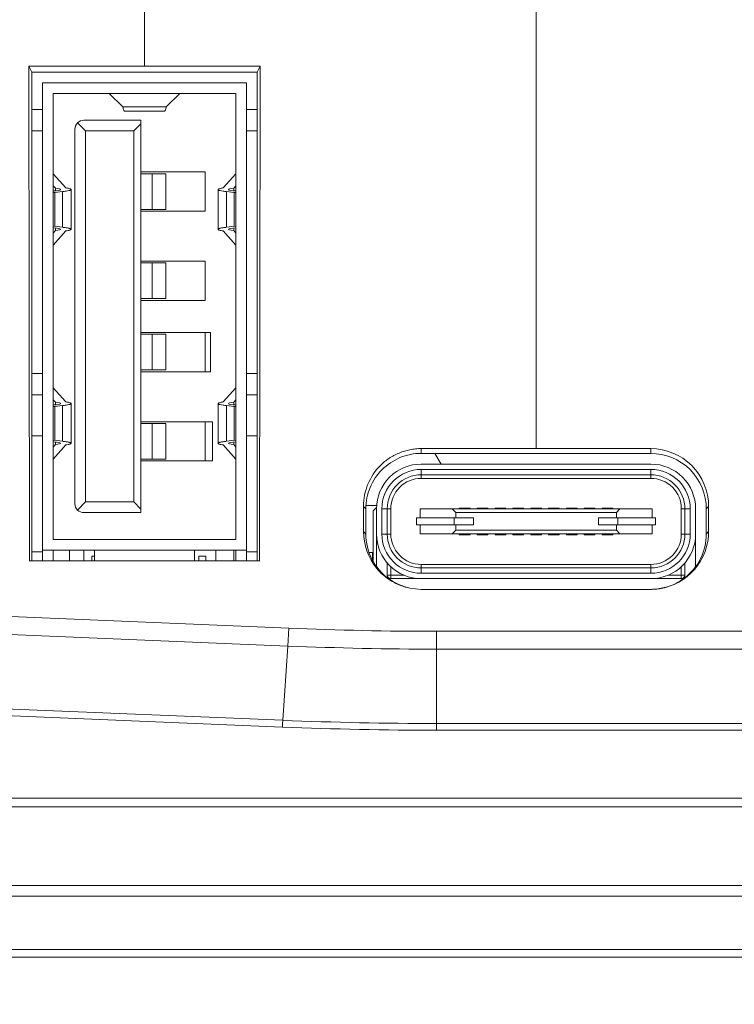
# Model space of a CAD drawing. Header units: centimetres. Extents: x -21 to 21, y -29.7 to 29.7.
# Tile 27 of 93: x -0.3 to 1.7, y 1.4 to 4.2. Entities that reach past the tile are written whole.
import ezdxf

# ---------------------------------------------------------------- set-up
doc = ezdxf.new("R2010")
doc.units = ezdxf.units.CM
doc.header["$MEASUREMENT"] = 0

msp = doc.modelspace()

# ---------------------------------------------------------------- linework, layer by layer
at = {"color": 8, "lineweight": 5}
msp.add_open_spline([(-21.00035, -29.70651), (-21.00035, -29.70651), (20.99965, -29.70651), (20.99965, -29.70651), (20.99965, -29.70651), (20.99965, 29.69349), (20.99965, 29.69349), (20.99965, 29.69349), (-21.00035, 29.69349), (-21.00035, 29.69349), (-21.00035, 29.69349), (-21.00035, -29.70651), (-21.00035, -29.70651)], degree=3, knots=[0, 0, 0, 0, 0.25, 0.25, 0.25, 0.5, 0.5, 0.5, 0.75, 0.75, 0.75, 1, 1, 1, 1], dxfattribs=at)
at = {"color": 8, "lineweight": 0}
for points in [[(1.11099, 2.9524), (1.11099, 2.9524), (1.11099, 7.53983), (1.11099, 7.53983)], [(0.01398, 4.024), (0.01398, 4.024), (0.01398, 6.87806), (0.01398, 6.87806)]]:
    msp.add_open_spline(points, degree=3, dxfattribs=at)
at = {"lineweight": 5}
for points in [[(-0.30846, 2.63779), (-0.30846, 2.63779), (-0.31015, 4.024), (-0.31015, 4.024)], [(-0.30204, 4.00779), (-0.30204, 4.00779), (-0.30978, 4.024), (-0.30978, 4.024)], [(-0.30978, 4.024), (-0.30978, 4.024), (0.3377, 4.024), (0.3377, 4.024)], [(-0.30204, 2.63779), (-0.30204, 2.63779), (-0.30204, 4.00779), (-0.30204, 4.00779)], [(-0.30204, 4.00779), (-0.30204, 4.00779), (0.32996, 4.00779), (0.32996, 4.00779)], [(0.32996, 4.00779), (0.32996, 4.00779), (0.33807, 4.024), (0.33807, 4.024)], [(0.32996, 4.00779), (0.32996, 4.00779), (0.32996, 2.63779), (0.32996, 2.63779)], [(0.33807, 4.024), (0.33807, 4.024), (0.33638, 2.63779), (0.33638, 2.63779)], [(-0.27204, 3.97779), (-0.27204, 3.97779), (-0.27204, 2.63779), (-0.27204, 2.63779)], [(0.29996, 3.97779), (0.29996, 3.97779), (-0.27204, 3.97779), (-0.27204, 3.97779)], [(0.29996, 2.63779), (0.29996, 2.63779), (0.29996, 3.97779), (0.29996, 3.97779)], [(-0.24204, 2.69779), (-0.24204, 2.69779), (-0.24204, 3.94779), (-0.24204, 3.94779)], [(-0.24204, 3.94779), (-0.24204, 3.94779), (0.26996, 3.94779), (0.26996, 3.94779)], [(-0.04689, 3.90992), (-0.04689, 3.90992), (-0.08504, 3.94779), (-0.08504, 3.94779)], [(0.07481, 3.90992), (0.07481, 3.90992), (0.11296, 3.94779), (0.11296, 3.94779)], [(0.26996, 3.94779), (0.26996, 3.94779), (0.26996, 2.69779), (0.26996, 2.69779)], [(-0.30204, 3.90279), (-0.30204, 3.90279), (-0.27204, 3.90279), (-0.27204, 3.90279)], [(-0.04689, 3.90992), (-0.04689, 3.90992), (0.07481, 3.90992), (0.07481, 3.90992)], [(0.06966, 3.89818), (0.06966, 3.89818), (-0.04174, 3.89818), (-0.04174, 3.89818)], [(0.29996, 3.90279), (0.29996, 3.90279), (0.32996, 3.90279), (0.32996, 3.90279)], [(-0.15104, 3.84279), (-0.15104, 3.84279), (-0.17372, 3.86547), (-0.17372, 3.86547)], [(0.00396, 3.87279), (0.00396, 3.87279), (-0.15604, 3.87279), (-0.15604, 3.87279)], [(0.00396, 2.77279), (0.00396, 2.77279), (0.00396, 3.87279), (0.00396, 3.87279)], [(-0.27204, 3.84279), (-0.27204, 3.84279), (-0.30204, 3.84279), (-0.30204, 3.84279)], [(-0.18104, 3.84779), (-0.18104, 3.84779), (-0.18104, 2.79779), (-0.18104, 2.79779)], [(-0.15104, 3.84279), (-0.15104, 3.84279), (-0.15104, 2.80279), (-0.15104, 2.80279)], [(-0.01604, 3.84279), (-0.01604, 3.84279), (-0.15104, 3.84279), (-0.15104, 3.84279)], [(0.00396, 3.86279), (0.00396, 3.86279), (-0.01604, 3.84279), (-0.01604, 3.84279)], [(-0.01604, 2.80279), (-0.01604, 2.80279), (-0.01604, 3.84279), (-0.01604, 3.84279)], [(0.32996, 3.84279), (0.32996, 3.84279), (0.29996, 3.84279), (0.29996, 3.84279)], [(0.18396, 3.72779), (0.18396, 3.72779), (0.00396, 3.72779), (0.00396, 3.72779)], [(0.18396, 3.61779), (0.18396, 3.61779), (0.18396, 3.72779), (0.18396, 3.72779)], [(-0.20658, 3.68305), (-0.20658, 3.68305), (-0.24201, 3.72288), (-0.24201, 3.72288)], [(0.07396, 3.72279), (0.07396, 3.72279), (0.00396, 3.72279), (0.00396, 3.72279)], [(0.03576, 3.62279), (0.03576, 3.62279), (0.03576, 3.72279), (0.03576, 3.72279)], [(0.07396, 3.72279), (0.07396, 3.72279), (0.07396, 3.62279), (0.07396, 3.62279)], [(0.26993, 3.72288), (0.26993, 3.72288), (0.2345, 3.68305), (0.2345, 3.68305)], [(-0.24204, 3.68906), (-0.24204, 3.68906), (-0.23579, 3.68203), (-0.23579, 3.68203)], [(-0.24069, 3.67459), (-0.24069, 3.67459), (-0.24204, 3.6744), (-0.24204, 3.6744)], [(-0.23747, 3.6699), (-0.23747, 3.6699), (-0.21612, 3.6729), (-0.21612, 3.6729)], [(-0.23579, 3.67507), (-0.23579, 3.67507), (-0.23579, 3.68203), (-0.23579, 3.68203)], [(-0.21612, 3.57268), (-0.21612, 3.57268), (-0.21612, 3.6729), (-0.21612, 3.6729)], [(-0.19204, 3.56705), (-0.19204, 3.56705), (-0.19204, 3.67853), (-0.19204, 3.67853)], [(0.21996, 3.56705), (0.21996, 3.56705), (0.21996, 3.67853), (0.21996, 3.67853)], [(0.24404, 3.6729), (0.24404, 3.6729), (0.24404, 3.57268), (0.24404, 3.57268)], [(0.24404, 3.6729), (0.24404, 3.6729), (0.26538, 3.6699), (0.26538, 3.6699)], [(0.26371, 3.68203), (0.26371, 3.68203), (0.26996, 3.68906), (0.26996, 3.68906)], [(0.26371, 3.68203), (0.26371, 3.68203), (0.26371, 3.67508), (0.26371, 3.67508)], [(0.26996, 3.6744), (0.26996, 3.6744), (0.26861, 3.67459), (0.26861, 3.67459)], [(-0.24204, 3.67022), (-0.24204, 3.67022), (-0.23747, 3.6699), (-0.23747, 3.6699)], [(-0.23747, 3.57568), (-0.23747, 3.57568), (-0.23747, 3.6699), (-0.23747, 3.6699)], [(0.26538, 3.6699), (0.26538, 3.6699), (0.26996, 3.67022), (0.26996, 3.67022)], [(0.26538, 3.57568), (0.26538, 3.57568), (0.26538, 3.6699), (0.26538, 3.6699)], [(0.00396, 3.62279), (0.00396, 3.62279), (0.07396, 3.62279), (0.07396, 3.62279)], [(0.00396, 3.61779), (0.00396, 3.61779), (0.18396, 3.61779), (0.18396, 3.61779)], [(-0.24204, 3.57536), (-0.24204, 3.57536), (-0.23747, 3.57568), (-0.23747, 3.57568)], [(-0.24069, 3.57098), (-0.24069, 3.57098), (-0.24204, 3.57117), (-0.24204, 3.57117)], [(-0.24204, 3.55652), (-0.24204, 3.55652), (-0.23579, 3.56355), (-0.23579, 3.56355)], [(-0.20658, 3.56253), (-0.20658, 3.56253), (-0.24203, 3.52269), (-0.24203, 3.52269)], [(-0.23747, 3.57568), (-0.23747, 3.57568), (-0.21612, 3.57268), (-0.21612, 3.57268)], [(-0.23579, 3.56355), (-0.23579, 3.56355), (-0.23579, 3.5705), (-0.23579, 3.5705)], [(0.26995, 3.52269), (0.26995, 3.52269), (0.2345, 3.56253), (0.2345, 3.56253)], [(0.24404, 3.57268), (0.24404, 3.57268), (0.26538, 3.57568), (0.26538, 3.57568)], [(0.26371, 3.57051), (0.26371, 3.57051), (0.26371, 3.56355), (0.26371, 3.56355)], [(0.26371, 3.56355), (0.26371, 3.56355), (0.26996, 3.55652), (0.26996, 3.55652)], [(0.26538, 3.57568), (0.26538, 3.57568), (0.26996, 3.57536), (0.26996, 3.57536)], [(0.26996, 3.57117), (0.26996, 3.57117), (0.26861, 3.57098), (0.26861, 3.57098)], [(0.18396, 3.47779), (0.18396, 3.47779), (0.00396, 3.47779), (0.00396, 3.47779)], [(0.07396, 3.47279), (0.07396, 3.47279), (0.00396, 3.47279), (0.00396, 3.47279)], [(0.03576, 3.37279), (0.03576, 3.37279), (0.03576, 3.47279), (0.03576, 3.47279)], [(0.07396, 3.47279), (0.07396, 3.47279), (0.07396, 3.37279), (0.07396, 3.37279)], [(0.18396, 3.36779), (0.18396, 3.36779), (0.18396, 3.47779), (0.18396, 3.47779)], [(0.00396, 3.37279), (0.00396, 3.37279), (0.07396, 3.37279), (0.07396, 3.37279)], [(0.00396, 3.36779), (0.00396, 3.36779), (0.18396, 3.36779), (0.18396, 3.36779)], [(0.00396, 3.27779), (0.00396, 3.27779), (0.19896, 3.27779), (0.19896, 3.27779)], [(0.07396, 3.27279), (0.07396, 3.27279), (0.00396, 3.27279), (0.00396, 3.27279)], [(0.03576, 3.17279), (0.03576, 3.17279), (0.03576, 3.27279), (0.03576, 3.27279)], [(0.07396, 3.27279), (0.07396, 3.27279), (0.07396, 3.17279), (0.07396, 3.17279)], [(0.18396, 3.27779), (0.18396, 3.27779), (0.18396, 3.16779), (0.18396, 3.16779)], [(0.19896, 3.27779), (0.19896, 3.27779), (0.19896, 3.16779), (0.19896, 3.16779)], [(-0.30204, 3.16279), (-0.30204, 3.16279), (-0.27204, 3.16279), (-0.27204, 3.16279)], [(0.00396, 3.17279), (0.00396, 3.17279), (0.07396, 3.17279), (0.07396, 3.17279)], [(0.19896, 3.16779), (0.19896, 3.16779), (0.00396, 3.16779), (0.00396, 3.16779)], [(0.29996, 3.16279), (0.29996, 3.16279), (0.32996, 3.16279), (0.32996, 3.16279)], [(-0.20658, 3.08305), (-0.20658, 3.08305), (-0.24201, 3.12288), (-0.24201, 3.12288)], [(0.26993, 3.12288), (0.26993, 3.12288), (0.2345, 3.08305), (0.2345, 3.08305)], [(-0.27204, 3.10279), (-0.27204, 3.10279), (-0.30204, 3.10279), (-0.30204, 3.10279)], [(0.32996, 3.10279), (0.32996, 3.10279), (0.29996, 3.10279), (0.29996, 3.10279)], [(-0.24204, 3.08906), (-0.24204, 3.08906), (-0.23579, 3.08203), (-0.23579, 3.08203)], [(-0.24069, 3.07459), (-0.24069, 3.07459), (-0.24204, 3.0744), (-0.24204, 3.0744)], [(-0.24204, 3.07022), (-0.24204, 3.07022), (-0.23747, 3.0699), (-0.23747, 3.0699)], [(-0.23747, 3.0699), (-0.23747, 3.0699), (-0.21612, 3.0729), (-0.21612, 3.0729)], [(-0.23747, 3.0699), (-0.23747, 3.0699), (-0.23747, 2.97568), (-0.23747, 2.97568)], [(-0.23579, 3.07507), (-0.23579, 3.07507), (-0.23579, 3.08203), (-0.23579, 3.08203)], [(-0.21612, 2.97268), (-0.21612, 2.97268), (-0.21612, 3.0729), (-0.21612, 3.0729)], [(-0.19204, 2.96705), (-0.19204, 2.96705), (-0.19204, 3.07853), (-0.19204, 3.07853)], [(0.21996, 2.96705), (0.21996, 2.96705), (0.21996, 3.07853), (0.21996, 3.07853)], [(0.24404, 3.0729), (0.24404, 3.0729), (0.26538, 3.0699), (0.26538, 3.0699)], [(0.24404, 3.0729), (0.24404, 3.0729), (0.24404, 2.97268), (0.24404, 2.97268)], [(0.26371, 3.08203), (0.26371, 3.08203), (0.26996, 3.08906), (0.26996, 3.08906)], [(0.26371, 3.08203), (0.26371, 3.08203), (0.26371, 3.07508), (0.26371, 3.07508)], [(0.26538, 3.0699), (0.26538, 3.0699), (0.26996, 3.07022), (0.26996, 3.07022)], [(0.26538, 3.0699), (0.26538, 3.0699), (0.26538, 2.97568), (0.26538, 2.97568)], [(0.26996, 3.0744), (0.26996, 3.0744), (0.26861, 3.07459), (0.26861, 3.07459)], [(0.00396, 3.02779), (0.00396, 3.02779), (0.20396, 3.02779), (0.20396, 3.02779)], [(0.07396, 3.02279), (0.07396, 3.02279), (0.00396, 3.02279), (0.00396, 3.02279)], [(0.03576, 2.92279), (0.03576, 2.92279), (0.03576, 3.02279), (0.03576, 3.02279)], [(0.07396, 3.02279), (0.07396, 3.02279), (0.07396, 2.92279), (0.07396, 2.92279)], [(0.18396, 3.02779), (0.18396, 3.02779), (0.18396, 2.91779), (0.18396, 2.91779)], [(0.20396, 3.02779), (0.20396, 3.02779), (0.20396, 2.91779), (0.20396, 2.91779)], [(-0.27204, 2.98779), (-0.27204, 2.98779), (-0.30204, 2.98779), (-0.30204, 2.98779)], [(0.32996, 2.98779), (0.32996, 2.98779), (0.29996, 2.98779), (0.29996, 2.98779)], [(-0.24204, 2.97536), (-0.24204, 2.97536), (-0.23747, 2.97568), (-0.23747, 2.97568)], [(-0.24069, 2.97098), (-0.24069, 2.97098), (-0.24204, 2.97117), (-0.24204, 2.97117)], [(-0.24204, 2.95652), (-0.24204, 2.95652), (-0.23579, 2.96355), (-0.23579, 2.96355)], [(-0.20658, 2.96253), (-0.20658, 2.96253), (-0.24203, 2.92269), (-0.24203, 2.92269)], [(-0.23747, 2.97568), (-0.23747, 2.97568), (-0.21612, 2.97268), (-0.21612, 2.97268)], [(-0.23579, 2.96355), (-0.23579, 2.96355), (-0.23579, 2.9705), (-0.23579, 2.9705)], [(0.26995, 2.92269), (0.26995, 2.92269), (0.2345, 2.96253), (0.2345, 2.96253)], [(0.24404, 2.97268), (0.24404, 2.97268), (0.26538, 2.97568), (0.26538, 2.97568)], [(0.26371, 2.97051), (0.26371, 2.97051), (0.26371, 2.96355), (0.26371, 2.96355)], [(0.26371, 2.96355), (0.26371, 2.96355), (0.26996, 2.95652), (0.26996, 2.95652)], [(0.26538, 2.97568), (0.26538, 2.97568), (0.26996, 2.97536), (0.26996, 2.97536)], [(0.26996, 2.97117), (0.26996, 2.97117), (0.26861, 2.97098), (0.26861, 2.97098)], [(0.78896, 2.93879), (0.78896, 2.93879), (1.43296, 2.93879), (1.43296, 2.93879)], [(0.78899, 2.95239), (0.78899, 2.95239), (1.43293, 2.95239), (1.43293, 2.95239)], [(0.78899, 2.93879), (0.78899, 2.93879), (0.78899, 2.95239), (0.78899, 2.95239)], [(0.82697, 2.93879), (0.82697, 2.93879), (0.84463, 2.90879), (0.84463, 2.90879)], [(1.43293, 2.93879), (1.43293, 2.93879), (1.43293, 2.95239), (1.43293, 2.95239)], [(0.00396, 2.92279), (0.00396, 2.92279), (0.07396, 2.92279), (0.07396, 2.92279)], [(0.20396, 2.91779), (0.20396, 2.91779), (0.00396, 2.91779), (0.00396, 2.91779)], [(0.78896, 2.90879), (0.78896, 2.90879), (1.43296, 2.90879), (1.43296, 2.90879)], [(0.78896, 2.89379), (0.78896, 2.89379), (1.43296, 2.89379), (1.43296, 2.89379)], [(0.78896, 2.89379), (0.78896, 2.89379), (0.78896, 2.87879), (0.78896, 2.87879)], [(1.43296, 2.87879), (1.43296, 2.87879), (0.78896, 2.87879), (0.78896, 2.87879)], [(0.78896, 2.87879), (0.78896, 2.87879), (0.78896, 2.86879), (0.78896, 2.86879)], [(1.43296, 2.87879), (1.43296, 2.87879), (1.43296, 2.89379), (1.43296, 2.89379)], [(1.43296, 2.86879), (1.43296, 2.86879), (1.43296, 2.87879), (1.43296, 2.87879)], [(1.43296, 2.86879), (1.43296, 2.86879), (0.78896, 2.86879), (0.78896, 2.86879)], [(-0.15104, 2.80279), (-0.15104, 2.80279), (-0.17372, 2.78011), (-0.17372, 2.78011)], [(-0.15104, 2.80279), (-0.15104, 2.80279), (-0.01604, 2.80279), (-0.01604, 2.80279)], [(0.00396, 2.78279), (0.00396, 2.78279), (-0.01604, 2.80279), (-0.01604, 2.80279)], [(0.62744, 2.71955), (0.62744, 2.71955), (0.62735, 2.79046), (0.62735, 2.79046)], [(0.63396, 2.78379), (0.63396, 2.78379), (0.62735, 2.79046), (0.62735, 2.79046)], [(0.66475, 2.79279), (0.66475, 2.79279), (0.63539, 2.79279), (0.63539, 2.79279)], [(1.59457, 2.79046), (1.59457, 2.79046), (1.58796, 2.78379), (1.58796, 2.78379)], [(1.59457, 2.79046), (1.59457, 2.79046), (1.59448, 2.71955), (1.59448, 2.71955)], [(-0.15604, 2.77279), (-0.15604, 2.77279), (0.00396, 2.77279), (0.00396, 2.77279)], [(0.63396, 2.71279), (0.63396, 2.71279), (0.63396, 2.78379), (0.63396, 2.78379)], [(0.6643, 2.78762), (0.6643, 2.78762), (0.65446, 2.77779), (0.65446, 2.77779)], [(0.65446, 2.63953), (0.65446, 2.63953), (0.65446, 2.77779), (0.65446, 2.77779)], [(0.66396, 2.62127), (0.66396, 2.62127), (0.66396, 2.78379), (0.66396, 2.78379)], [(0.69396, 2.78379), (0.69396, 2.78379), (0.67896, 2.78379), (0.67896, 2.78379)], [(0.67896, 2.71279), (0.67896, 2.71279), (0.67896, 2.78379), (0.67896, 2.78379)], [(0.70396, 2.78379), (0.70396, 2.78379), (0.69396, 2.78379), (0.69396, 2.78379)], [(0.69396, 2.78379), (0.69396, 2.78379), (0.69396, 2.71279), (0.69396, 2.71279)], [(0.70396, 2.78379), (0.70396, 2.78379), (0.70396, 2.71279), (0.70396, 2.71279)], [(0.78596, 2.78329), (0.78596, 2.78329), (1.43596, 2.78329), (1.43596, 2.78329)], [(0.78596, 2.78329), (0.78596, 2.78329), (0.78596, 2.75829), (0.78596, 2.75829)], [(0.87596, 2.78329), (0.87596, 2.78329), (0.88596, 2.77329), (0.88596, 2.77329)], [(1.33596, 2.77329), (1.33596, 2.77329), (0.88596, 2.77329), (0.88596, 2.77329)], [(0.88596, 2.75829), (0.88596, 2.75829), (0.88596, 2.77329), (0.88596, 2.77329)], [(0.92596, 2.78579), (0.92596, 2.78579), (0.89596, 2.78579), (0.89596, 2.78579)], [(0.89596, 2.78329), (0.89596, 2.78329), (0.89596, 2.78579), (0.89596, 2.78579)], [(0.92596, 2.78579), (0.92596, 2.78579), (0.92596, 2.78329), (0.92596, 2.78329)], [(0.97596, 2.78579), (0.97596, 2.78579), (0.94596, 2.78579), (0.94596, 2.78579)], [(0.94596, 2.78329), (0.94596, 2.78329), (0.94596, 2.78579), (0.94596, 2.78579)], [(0.97596, 2.78579), (0.97596, 2.78579), (0.97596, 2.78329), (0.97596, 2.78329)], [(1.02596, 2.78579), (1.02596, 2.78579), (0.99596, 2.78579), (0.99596, 2.78579)], [(0.99596, 2.78329), (0.99596, 2.78329), (0.99596, 2.78579), (0.99596, 2.78579)], [(1.02596, 2.78579), (1.02596, 2.78579), (1.02596, 2.78329), (1.02596, 2.78329)], [(1.07596, 2.78579), (1.07596, 2.78579), (1.04596, 2.78579), (1.04596, 2.78579)], [(1.04596, 2.78329), (1.04596, 2.78329), (1.04596, 2.78579), (1.04596, 2.78579)], [(1.07596, 2.78579), (1.07596, 2.78579), (1.07596, 2.78329), (1.07596, 2.78329)], [(1.12596, 2.78579), (1.12596, 2.78579), (1.09596, 2.78579), (1.09596, 2.78579)], [(1.09596, 2.78329), (1.09596, 2.78329), (1.09596, 2.78579), (1.09596, 2.78579)], [(1.12596, 2.78579), (1.12596, 2.78579), (1.12596, 2.78329), (1.12596, 2.78329)], [(1.17596, 2.78579), (1.17596, 2.78579), (1.14596, 2.78579), (1.14596, 2.78579)], [(1.14596, 2.78329), (1.14596, 2.78329), (1.14596, 2.78579), (1.14596, 2.78579)], [(1.17596, 2.78579), (1.17596, 2.78579), (1.17596, 2.78329), (1.17596, 2.78329)], [(1.22596, 2.78579), (1.22596, 2.78579), (1.19596, 2.78579), (1.19596, 2.78579)], [(1.19596, 2.78329), (1.19596, 2.78329), (1.19596, 2.78579), (1.19596, 2.78579)], [(1.22596, 2.78579), (1.22596, 2.78579), (1.22596, 2.78329), (1.22596, 2.78329)], [(1.27596, 2.78579), (1.27596, 2.78579), (1.24596, 2.78579), (1.24596, 2.78579)], [(1.24596, 2.78329), (1.24596, 2.78329), (1.24596, 2.78579), (1.24596, 2.78579)], [(1.27596, 2.78579), (1.27596, 2.78579), (1.27596, 2.78329), (1.27596, 2.78329)], [(1.32596, 2.78579), (1.32596, 2.78579), (1.29596, 2.78579), (1.29596, 2.78579)], [(1.29596, 2.78329), (1.29596, 2.78329), (1.29596, 2.78579), (1.29596, 2.78579)], [(1.32596, 2.78579), (1.32596, 2.78579), (1.32596, 2.78329), (1.32596, 2.78329)], [(1.33596, 2.77329), (1.33596, 2.77329), (1.34596, 2.78329), (1.34596, 2.78329)], [(1.33596, 2.77329), (1.33596, 2.77329), (1.33596, 2.75829), (1.33596, 2.75829)], [(1.43596, 2.75829), (1.43596, 2.75829), (1.43596, 2.78329), (1.43596, 2.78329)], [(1.52796, 2.78379), (1.52796, 2.78379), (1.51796, 2.78379), (1.51796, 2.78379)], [(1.51796, 2.71279), (1.51796, 2.71279), (1.51796, 2.78379), (1.51796, 2.78379)], [(1.54296, 2.78379), (1.54296, 2.78379), (1.52796, 2.78379), (1.52796, 2.78379)], [(1.52796, 2.71279), (1.52796, 2.71279), (1.52796, 2.78379), (1.52796, 2.78379)], [(1.54296, 2.78379), (1.54296, 2.78379), (1.54296, 2.71279), (1.54296, 2.71279)], [(1.55796, 2.62127), (1.55796, 2.62127), (1.55796, 2.78379), (1.55796, 2.78379)], [(1.58796, 2.78379), (1.58796, 2.78379), (1.58796, 2.71279), (1.58796, 2.71279)], [(0.77596, 2.75829), (0.77596, 2.75829), (0.93596, 2.75829), (0.93596, 2.75829)], [(0.77596, 2.75829), (0.77596, 2.75829), (0.77596, 2.73829), (0.77596, 2.73829)], [(0.77596, 2.73829), (0.77596, 2.73829), (0.93596, 2.73829), (0.93596, 2.73829)], [(0.78596, 2.73829), (0.78596, 2.73829), (0.78596, 2.71329), (0.78596, 2.71329)], [(0.88182, 2.75829), (0.88182, 2.75829), (0.88182, 2.73829), (0.88182, 2.73829)], [(0.88596, 2.72329), (0.88596, 2.72329), (0.88596, 2.73829), (0.88596, 2.73829)], [(0.93596, 2.73829), (0.93596, 2.73829), (0.93596, 2.75829), (0.93596, 2.75829)], [(1.28596, 2.75829), (1.28596, 2.75829), (1.44596, 2.75829), (1.44596, 2.75829)], [(1.28596, 2.75829), (1.28596, 2.75829), (1.28596, 2.73829), (1.28596, 2.73829)], [(1.28596, 2.73829), (1.28596, 2.73829), (1.44596, 2.73829), (1.44596, 2.73829)], [(1.33596, 2.72329), (1.33596, 2.72329), (1.33596, 2.73829), (1.33596, 2.73829)], [(1.3401, 2.73829), (1.3401, 2.73829), (1.3401, 2.75829), (1.3401, 2.75829)], [(1.43596, 2.71329), (1.43596, 2.71329), (1.43596, 2.73829), (1.43596, 2.73829)], [(1.44596, 2.73829), (1.44596, 2.73829), (1.44596, 2.75829), (1.44596, 2.75829)], [(0.62744, 2.71955), (0.62744, 2.71955), (0.63396, 2.71279), (0.63396, 2.71279)], [(0.67896, 2.71279), (0.67896, 2.71279), (0.69396, 2.71279), (0.69396, 2.71279)], [(0.69396, 2.71279), (0.69396, 2.71279), (0.70396, 2.71279), (0.70396, 2.71279)], [(0.78596, 2.71329), (0.78596, 2.71329), (1.43596, 2.71329), (1.43596, 2.71329)], [(0.88596, 2.72329), (0.88596, 2.72329), (0.87596, 2.71329), (0.87596, 2.71329)], [(1.33596, 2.72329), (1.33596, 2.72329), (0.88596, 2.72329), (0.88596, 2.72329)], [(0.89596, 2.71079), (0.89596, 2.71079), (0.89596, 2.71329), (0.89596, 2.71329)], [(0.89596, 2.71079), (0.89596, 2.71079), (0.92596, 2.71079), (0.92596, 2.71079)], [(0.92596, 2.71329), (0.92596, 2.71329), (0.92596, 2.71079), (0.92596, 2.71079)], [(0.94596, 2.71079), (0.94596, 2.71079), (0.94596, 2.71329), (0.94596, 2.71329)], [(0.94596, 2.71079), (0.94596, 2.71079), (0.97596, 2.71079), (0.97596, 2.71079)], [(0.97596, 2.71329), (0.97596, 2.71329), (0.97596, 2.71079), (0.97596, 2.71079)], [(0.99596, 2.71079), (0.99596, 2.71079), (0.99596, 2.71329), (0.99596, 2.71329)], [(0.99596, 2.71079), (0.99596, 2.71079), (1.02596, 2.71079), (1.02596, 2.71079)], [(1.02596, 2.71329), (1.02596, 2.71329), (1.02596, 2.71079), (1.02596, 2.71079)], [(1.04596, 2.71079), (1.04596, 2.71079), (1.04596, 2.71329), (1.04596, 2.71329)], [(1.04596, 2.71079), (1.04596, 2.71079), (1.07596, 2.71079), (1.07596, 2.71079)], [(1.07596, 2.71329), (1.07596, 2.71329), (1.07596, 2.71079), (1.07596, 2.71079)], [(1.09596, 2.71079), (1.09596, 2.71079), (1.09596, 2.71329), (1.09596, 2.71329)], [(1.09596, 2.71079), (1.09596, 2.71079), (1.12596, 2.71079), (1.12596, 2.71079)], [(1.12596, 2.71329), (1.12596, 2.71329), (1.12596, 2.71079), (1.12596, 2.71079)], [(1.14596, 2.71079), (1.14596, 2.71079), (1.14596, 2.71329), (1.14596, 2.71329)], [(1.14596, 2.71079), (1.14596, 2.71079), (1.17596, 2.71079), (1.17596, 2.71079)], [(1.17596, 2.71329), (1.17596, 2.71329), (1.17596, 2.71079), (1.17596, 2.71079)], [(1.19596, 2.71079), (1.19596, 2.71079), (1.19596, 2.71329), (1.19596, 2.71329)], [(1.19596, 2.71079), (1.19596, 2.71079), (1.22596, 2.71079), (1.22596, 2.71079)], [(1.22596, 2.71329), (1.22596, 2.71329), (1.22596, 2.71079), (1.22596, 2.71079)], [(1.24596, 2.71079), (1.24596, 2.71079), (1.24596, 2.71329), (1.24596, 2.71329)], [(1.24596, 2.71079), (1.24596, 2.71079), (1.27596, 2.71079), (1.27596, 2.71079)], [(1.27596, 2.71329), (1.27596, 2.71329), (1.27596, 2.71079), (1.27596, 2.71079)], [(1.29596, 2.71079), (1.29596, 2.71079), (1.29596, 2.71329), (1.29596, 2.71329)], [(1.29596, 2.71079), (1.29596, 2.71079), (1.32596, 2.71079), (1.32596, 2.71079)], [(1.32596, 2.71329), (1.32596, 2.71329), (1.32596, 2.71079), (1.32596, 2.71079)], [(1.33596, 2.72329), (1.33596, 2.72329), (1.34596, 2.71329), (1.34596, 2.71329)], [(1.43296, 2.58779), (1.50199, 2.58779), (1.55796, 2.64375), (1.55796, 2.71279)], [(1.43296, 2.60279), (1.49371, 2.60279), (1.54296, 2.65204), (1.54296, 2.71279)], [(1.43296, 2.61779), (1.48543, 2.61779), (1.52796, 2.66032), (1.52796, 2.71279)], [(1.51796, 2.71279), (1.51796, 2.71279), (1.52796, 2.71279), (1.52796, 2.71279)], [(1.52796, 2.71279), (1.52796, 2.71279), (1.54296, 2.71279), (1.54296, 2.71279)], [(1.58796, 2.71279), (1.58796, 2.71279), (1.59448, 2.71955), (1.59448, 2.71955)], [(0.26996, 2.69779), (0.26996, 2.69779), (-0.24204, 2.69779), (-0.24204, 2.69779)], [(-0.30204, 2.66279), (-0.30204, 2.66279), (-0.27204, 2.66279), (-0.27204, 2.66279)], [(-0.27204, 2.66779), (-0.27204, 2.66779), (0.29996, 2.66779), (0.29996, 2.66779)], [(-0.24204, 2.63779), (-0.24204, 2.63779), (-0.24204, 2.66779), (-0.24204, 2.66779)], [(-0.19604, 2.66779), (-0.19604, 2.66779), (-0.19604, 2.63779), (-0.19604, 2.63779)], [(-0.15604, 2.63779), (-0.15604, 2.63779), (-0.15604, 2.66779), (-0.15604, 2.66779)], [(-0.13404, 2.65079), (-0.13404, 2.65079), (-0.12604, 2.65079), (-0.12604, 2.65079)], [(-0.13404, 2.65079), (-0.13404, 2.65079), (-0.13404, 2.63779), (-0.13404, 2.63779)], [(-0.12604, 2.66779), (-0.12604, 2.66779), (-0.12604, 2.63779), (-0.12604, 2.63779)], [(0.15396, 2.63779), (0.15396, 2.63779), (0.15396, 2.66779), (0.15396, 2.66779)], [(0.16596, 2.65079), (0.16596, 2.65079), (0.18596, 2.65079), (0.18596, 2.65079)], [(0.16596, 2.65079), (0.16596, 2.65079), (0.16596, 2.63779), (0.16596, 2.63779)], [(0.18596, 2.63779), (0.18596, 2.63779), (0.18596, 2.65079), (0.18596, 2.65079)], [(0.21396, 2.63779), (0.21396, 2.63779), (0.21396, 2.66779), (0.21396, 2.66779)], [(0.26396, 2.63779), (0.26396, 2.63779), (0.26396, 2.66779), (0.26396, 2.66779)], [(0.26996, 2.66779), (0.26996, 2.66779), (0.26996, 2.63779), (0.26996, 2.63779)], [(0.29996, 2.66279), (0.29996, 2.66279), (0.32996, 2.66279), (0.32996, 2.66279)], [(0.64361, 2.66079), (0.64361, 2.66079), (0.65296, 2.66079), (0.65296, 2.66079)], [(0.65296, 2.66079), (0.65296, 2.66079), (0.65296, 2.64247), (0.65296, 2.64247)], [(0.33676, 2.63779), (0.33676, 2.63779), (-0.30884, 2.63779), (-0.30884, 2.63779)], [(0.69396, 2.63168), (0.69396, 2.63168), (0.69396, 2.59127), (0.69396, 2.59127)], [(0.78896, 2.62779), (0.78896, 2.62779), (1.43296, 2.62779), (1.43296, 2.62779)], [(0.78896, 2.62779), (0.78896, 2.62779), (0.78896, 2.61779), (0.78896, 2.61779)], [(1.43296, 2.61779), (1.43296, 2.61779), (1.43296, 2.62779), (1.43296, 2.62779)], [(1.52796, 2.59127), (1.52796, 2.59127), (1.52796, 2.63168), (1.52796, 2.63168)], [(0.69396, 2.59779), (0.69396, 2.59779), (0.74092, 2.59779), (0.74092, 2.59779)], [(0.70396, 2.62168), (0.70396, 2.62168), (0.70396, 2.58779), (0.70396, 2.58779)], [(1.43296, 2.61779), (1.43296, 2.61779), (0.78896, 2.61779), (0.78896, 2.61779)], [(0.78896, 2.61779), (0.78896, 2.61779), (0.78896, 2.60279), (0.78896, 2.60279)], [(1.43296, 2.60279), (1.43296, 2.60279), (0.78896, 2.60279), (0.78896, 2.60279)], [(1.43296, 2.60279), (1.43296, 2.60279), (1.43296, 2.61779), (1.43296, 2.61779)], [(1.481, 2.59779), (1.481, 2.59779), (1.52796, 2.59779), (1.52796, 2.59779)], [(1.51796, 2.58779), (1.51796, 2.58779), (1.51796, 2.62168), (1.51796, 2.62168)], [(1.51796, 2.58779), (1.52348, 2.58779), (1.52796, 2.59227), (1.52796, 2.59779)], [(0.69744, 2.58779), (0.69744, 2.58779), (0.78896, 2.58779), (0.78896, 2.58779)], [(0.75746, 2.56113), (0.73605, 2.56567), (0.71516, 2.57493), (0.69744, 2.58778)], [(0.78896, 2.58779), (0.78896, 2.58779), (1.43296, 2.58779), (1.43296, 2.58779)], [(1.43296, 2.58779), (1.43296, 2.58779), (1.52447, 2.58779), (1.52447, 2.58779)], [(0.789, 2.55779), (0.789, 2.55779), (0.75774, 2.56096), (0.75774, 2.56096)], [(1.43293, 2.55779), (1.43293, 2.55779), (0.78898, 2.55779), (0.78898, 2.55779)], [(1.43291, 2.55779), (1.43367, 2.55777), (1.43443, 2.55777), (1.43519, 2.55779)], [(1.43693, 2.55786), (1.43693, 2.55786), (1.43519, 2.55779), (1.43519, 2.55779)], [(1.44223, 2.55807), (1.44223, 2.55807), (1.43693, 2.55786), (1.43693, 2.55786)], [(1.44689, 2.55843), (1.44534, 2.55828), (1.44379, 2.55815), (1.44223, 2.55807)], [(1.44689, 2.55843), (1.4502, 2.55874), (1.45349, 2.55915), (1.45678, 2.55965)], [(0.41786, 2.44877), (0.41786, 2.44877), (-0.36146, 2.48124), (-0.36146, 2.48124)], [(0.41578, 2.39889), (0.41578, 2.39889), (-0.36354, 2.43135), (-0.36354, 2.43135)], [(0.41578, 2.39888), (0.41578, 2.39888), (0.41786, 2.44877), (0.41786, 2.44877)], [(0.41786, 2.44877), (0.5559, 2.44302), (0.69404, 2.44014), (0.8322, 2.44014)], [(0.8322, 2.44014), (0.8322, 2.44014), (2.51572, 2.44014), (2.51572, 2.44014)], [(0.8322, 2.44014), (0.8322, 2.44014), (0.8322, 2.16277), (0.8322, 2.16277)], [(0.40129, 2.19071), (0.40129, 2.19071), (0.41578, 2.39889), (0.41578, 2.39889)], [(0.41578, 2.39888), (0.55451, 2.3931), (0.69335, 2.39021), (0.8322, 2.39021)], [(2.51572, 2.39021), (2.51572, 2.39021), (0.8322, 2.39021), (0.8322, 2.39021)], [(-0.37802, 2.22324), (-0.37802, 2.22324), (0.40129, 2.19071), (0.40129, 2.19071)], [(-0.37885, 2.20435), (-0.37885, 2.20435), (0.40045, 2.17179), (0.40045, 2.17179)], [(0.40129, 2.1907), (0.54485, 2.1847), (0.68852, 2.1817), (0.8322, 2.1817)], [(0.8322, 2.1817), (0.8322, 2.1817), (2.51572, 2.1817), (2.51572, 2.1817)], [(0.40045, 2.17179), (0.54429, 2.16578), (0.68824, 2.16277), (0.8322, 2.16277)], [(2.51572, 2.16277), (2.51572, 2.16277), (0.8322, 2.16277), (0.8322, 2.16277)], [(6.43813, 1.97279), (6.43813, 1.97279), (-7.59021, 1.97279), (-7.59021, 1.97279)], [(6.43813, 1.94779), (6.43813, 1.94779), (-7.59021, 1.94779), (-7.59021, 1.94779)], [(-10.50336, 1.72779), (-10.50336, 1.72779), (9.35128, 1.72779), (9.35128, 1.72779)], [(-10.72336, 1.69779), (-10.72336, 1.69779), (9.57128, 1.69779), (9.57128, 1.69779)], [(-10.75496, 1.54779), (-10.75496, 1.54779), (9.60288, 1.54779), (9.60288, 1.54779)], [(9.17347, 1.52674), (9.17347, 1.52674), (-10.32555, 1.52674), (-10.32555, 1.52674)]]:
    msp.add_open_spline(points, degree=3, dxfattribs=at)
for points, knots in [([(-0.04174, 3.89818), (-0.04226, 3.89818), (-0.04273, 3.89854), (-0.04309, 3.89893), (-0.04336, 3.89923), (-0.04357, 3.89954), (-0.04376, 3.89987), (-0.044, 3.90028), (-0.04422, 3.90072), (-0.04441, 3.90117), (-0.04494, 3.90236), (-0.04534, 3.9036), (-0.04569, 3.90486), (-0.04616, 3.90653), (-0.04655, 3.90822), (-0.04689, 3.90992)], [0, 0, 0, 0, 0.2, 0.2, 0.2, 0.4, 0.4, 0.4, 0.6, 0.6, 0.6, 0.8, 0.8, 0.8, 1, 1, 1, 1]), ([(0.07481, 3.90992), (0.07446, 3.90822), (0.07408, 3.90653), (0.07361, 3.90486), (0.07326, 3.9036), (0.07286, 3.90236), (0.07233, 3.90117), (0.07214, 3.90072), (0.07192, 3.90028), (0.07168, 3.89987), (0.07148, 3.89954), (0.07128, 3.89923), (0.07101, 3.89893), (0.07065, 3.89854), (0.07018, 3.89818), (0.06966, 3.89818)], [0, 0, 0, 0, 0.2, 0.2, 0.2, 0.4, 0.4, 0.4, 0.6, 0.6, 0.6, 0.8, 0.8, 0.8, 1, 1, 1, 1]), ([(-0.15604, 3.87279), (-0.16267, 3.87279), (-0.16903, 3.87015), (-0.17372, 3.86547), (-0.17841, 3.86078), (-0.18104, 3.85442), (-0.18104, 3.84779)], [0, 0, 0, 0, 0.5, 0.5, 0.5, 1, 1, 1, 1]), ([(-0.24069, 3.67459), (-0.22931, 3.67547), (-0.22226, 3.67678), (-0.22133, 3.6782), (-0.22039, 3.67962), (-0.22565, 3.68101), (-0.23579, 3.68203)], [0, 0, 0, 0, 0.5, 0.5, 0.5, 1, 1, 1, 1]), ([(-0.21612, 3.6729), (-0.2127, 3.67323), (-0.20929, 3.67361), (-0.2059, 3.6741), (-0.20335, 3.67447), (-0.2008, 3.67489), (-0.1983, 3.67548), (-0.19738, 3.67569), (-0.19647, 3.67592), (-0.19558, 3.67621), (-0.19491, 3.67643), (-0.19425, 3.67667), (-0.19362, 3.67697), (-0.19319, 3.67717), (-0.19278, 3.67739), (-0.19244, 3.67774), (-0.19222, 3.67796), (-0.19204, 3.67823), (-0.19204, 3.67853)], [0, 0, 0, 0, 0.1666667, 0.1666667, 0.1666667, 0.3333333, 0.3333333, 0.3333333, 0.5, 0.5, 0.5, 0.6666667, 0.6666667, 0.6666667, 0.8333333, 0.8333333, 0.8333333, 1, 1, 1, 1]), ([(-0.19204, 3.67853), (-0.19204, 3.67903), (-0.19252, 3.67943), (-0.19297, 3.67973), (-0.19337, 3.67998), (-0.19374, 3.68015), (-0.19414, 3.68032), (-0.19466, 3.68053), (-0.19521, 3.68072), (-0.19576, 3.6809), (-0.19726, 3.68137), (-0.19879, 3.68171), (-0.20033, 3.68201), (-0.2024, 3.68242), (-0.20449, 3.68276), (-0.20658, 3.68305)], [0, 0, 0, 0, 0.2, 0.2, 0.2, 0.4, 0.4, 0.4, 0.6, 0.6, 0.6, 0.8, 0.8, 0.8, 1, 1, 1, 1]), ([(0.2345, 3.68305), (0.23241, 3.68276), (0.23032, 3.68242), (0.22825, 3.68201), (0.22671, 3.68171), (0.22518, 3.68137), (0.22368, 3.6809), (0.22312, 3.68072), (0.22258, 3.68053), (0.22206, 3.68032), (0.22166, 3.68015), (0.22129, 3.67998), (0.22089, 3.67973), (0.22044, 3.67943), (0.21996, 3.67903), (0.21996, 3.67853)], [0, 0, 0, 0, 0.2, 0.2, 0.2, 0.4, 0.4, 0.4, 0.6, 0.6, 0.6, 0.8, 0.8, 0.8, 1, 1, 1, 1]), ([(0.21996, 3.67853), (0.21996, 3.67823), (0.22014, 3.67796), (0.22036, 3.67774), (0.2207, 3.67739), (0.22111, 3.67717), (0.22154, 3.67697), (0.22217, 3.67667), (0.22283, 3.67643), (0.2235, 3.67621), (0.22439, 3.67592), (0.2253, 3.67569), (0.22622, 3.67548), (0.22872, 3.67489), (0.23127, 3.67447), (0.23382, 3.6741), (0.23721, 3.67361), (0.24062, 3.67323), (0.24404, 3.6729)], [0, 0, 0, 0, 0.1666667, 0.1666667, 0.1666667, 0.3333333, 0.3333333, 0.3333333, 0.5, 0.5, 0.5, 0.6666667, 0.6666667, 0.6666667, 0.8333333, 0.8333333, 0.8333333, 1, 1, 1, 1]), ([(0.26371, 3.68203), (0.25357, 3.68101), (0.24831, 3.67962), (0.24925, 3.6782), (0.25018, 3.67678), (0.25723, 3.67547), (0.26861, 3.67459)], [0, 0, 0, 0, 0.5, 0.5, 0.5, 1, 1, 1, 1]), ([(-0.23579, 3.56355), (-0.22565, 3.56456), (-0.22039, 3.56595), (-0.22133, 3.56737), (-0.22226, 3.56879), (-0.22931, 3.57011), (-0.24069, 3.57098)], [0, 0, 0, 0, 0.5, 0.5, 0.5, 1, 1, 1, 1]), ([(-0.21612, 3.57268), (-0.2127, 3.57235), (-0.2093, 3.57197), (-0.2059, 3.57148), (-0.20335, 3.57111), (-0.20081, 3.57068), (-0.1983, 3.5701), (-0.19739, 3.56989), (-0.19648, 3.56965), (-0.19558, 3.56937), (-0.19491, 3.56915), (-0.19425, 3.5689), (-0.19362, 3.56861), (-0.19319, 3.56841), (-0.19278, 3.56819), (-0.19243, 3.56783), (-0.19222, 3.56761), (-0.19204, 3.56734), (-0.19204, 3.56705)], [0, 0, 0, 0, 0.1666667, 0.1666667, 0.1666667, 0.3333333, 0.3333333, 0.3333333, 0.5, 0.5, 0.5, 0.6666667, 0.6666667, 0.6666667, 0.8333333, 0.8333333, 0.8333333, 1, 1, 1, 1]), ([(-0.19204, 3.56705), (-0.19204, 3.56654), (-0.19252, 3.56615), (-0.19297, 3.56585), (-0.19336, 3.5656), (-0.19374, 3.56542), (-0.19414, 3.56526), (-0.19466, 3.56505), (-0.19521, 3.56485), (-0.19576, 3.56468), (-0.19727, 3.5642), (-0.19879, 3.56386), (-0.20033, 3.56356), (-0.2024, 3.56316), (-0.20449, 3.56282), (-0.20658, 3.56253)], [0, 0, 0, 0, 0.2, 0.2, 0.2, 0.4, 0.4, 0.4, 0.6, 0.6, 0.6, 0.8, 0.8, 0.8, 1, 1, 1, 1]), ([(0.21996, 3.56705), (0.21996, 3.56734), (0.22014, 3.56761), (0.22035, 3.56783), (0.2207, 3.56819), (0.22111, 3.56841), (0.22154, 3.56861), (0.22217, 3.5689), (0.22283, 3.56915), (0.2235, 3.56937), (0.22439, 3.56965), (0.2253, 3.56989), (0.22622, 3.5701), (0.22873, 3.57068), (0.23127, 3.57111), (0.23382, 3.57148), (0.23721, 3.57197), (0.24062, 3.57235), (0.24404, 3.57268)], [0, 0, 0, 0, 0.1666667, 0.1666667, 0.1666667, 0.3333333, 0.3333333, 0.3333333, 0.5, 0.5, 0.5, 0.6666667, 0.6666667, 0.6666667, 0.8333333, 0.8333333, 0.8333333, 1, 1, 1, 1]), ([(0.2345, 3.56253), (0.23241, 3.56282), (0.23032, 3.56316), (0.22825, 3.56356), (0.22671, 3.56386), (0.22518, 3.5642), (0.22368, 3.56468), (0.22312, 3.56485), (0.22258, 3.56505), (0.22206, 3.56526), (0.22166, 3.56542), (0.22128, 3.5656), (0.22089, 3.56585), (0.22043, 3.56615), (0.21996, 3.56654), (0.21996, 3.56705)], [0, 0, 0, 0, 0.2, 0.2, 0.2, 0.4, 0.4, 0.4, 0.6, 0.6, 0.6, 0.8, 0.8, 0.8, 1, 1, 1, 1]), ([(0.26861, 3.57098), (0.25723, 3.57011), (0.25018, 3.56879), (0.24925, 3.56737), (0.24831, 3.56595), (0.25357, 3.56456), (0.26371, 3.56355)], [0, 0, 0, 0, 0.5, 0.5, 0.5, 1, 1, 1, 1]), ([(-0.24069, 3.07459), (-0.22931, 3.07547), (-0.22226, 3.07678), (-0.22133, 3.0782), (-0.22039, 3.07962), (-0.22565, 3.08101), (-0.23579, 3.08203)], [0, 0, 0, 0, 0.5, 0.5, 0.5, 1, 1, 1, 1]), ([(-0.21612, 3.0729), (-0.2127, 3.07323), (-0.20929, 3.07361), (-0.2059, 3.0741), (-0.20335, 3.07447), (-0.2008, 3.07489), (-0.1983, 3.07548), (-0.19738, 3.07569), (-0.19647, 3.07592), (-0.19558, 3.07621), (-0.19491, 3.07643), (-0.19425, 3.07667), (-0.19362, 3.07697), (-0.19319, 3.07717), (-0.19278, 3.07739), (-0.19244, 3.07774), (-0.19222, 3.07796), (-0.19204, 3.07823), (-0.19204, 3.07853)], [0, 0, 0, 0, 0.1666667, 0.1666667, 0.1666667, 0.3333333, 0.3333333, 0.3333333, 0.5, 0.5, 0.5, 0.6666667, 0.6666667, 0.6666667, 0.8333333, 0.8333333, 0.8333333, 1, 1, 1, 1]), ([(-0.19204, 3.07853), (-0.19204, 3.07903), (-0.19252, 3.07943), (-0.19297, 3.07973), (-0.19337, 3.07998), (-0.19374, 3.08015), (-0.19414, 3.08032), (-0.19466, 3.08053), (-0.19521, 3.08072), (-0.19576, 3.0809), (-0.19726, 3.08137), (-0.19879, 3.08171), (-0.20033, 3.08201), (-0.2024, 3.08242), (-0.20449, 3.08276), (-0.20658, 3.08305)], [0, 0, 0, 0, 0.2, 0.2, 0.2, 0.4, 0.4, 0.4, 0.6, 0.6, 0.6, 0.8, 0.8, 0.8, 1, 1, 1, 1]), ([(0.2345, 3.08305), (0.23241, 3.08276), (0.23032, 3.08242), (0.22825, 3.08201), (0.22671, 3.08171), (0.22518, 3.08137), (0.22368, 3.0809), (0.22312, 3.08072), (0.22258, 3.08053), (0.22206, 3.08032), (0.22166, 3.08015), (0.22129, 3.07998), (0.22089, 3.07973), (0.22044, 3.07943), (0.21996, 3.07903), (0.21996, 3.07853)], [0, 0, 0, 0, 0.2, 0.2, 0.2, 0.4, 0.4, 0.4, 0.6, 0.6, 0.6, 0.8, 0.8, 0.8, 1, 1, 1, 1]), ([(0.21996, 3.07853), (0.21996, 3.07823), (0.22014, 3.07796), (0.22036, 3.07774), (0.2207, 3.07739), (0.22111, 3.07717), (0.22154, 3.07697), (0.22217, 3.07667), (0.22283, 3.07643), (0.2235, 3.07621), (0.22439, 3.07592), (0.2253, 3.07569), (0.22622, 3.07548), (0.22872, 3.07489), (0.23127, 3.07447), (0.23382, 3.0741), (0.23721, 3.07361), (0.24062, 3.07323), (0.24404, 3.0729)], [0, 0, 0, 0, 0.1666667, 0.1666667, 0.1666667, 0.3333333, 0.3333333, 0.3333333, 0.5, 0.5, 0.5, 0.6666667, 0.6666667, 0.6666667, 0.8333333, 0.8333333, 0.8333333, 1, 1, 1, 1]), ([(0.26371, 3.08203), (0.25357, 3.08101), (0.24831, 3.07962), (0.24925, 3.0782), (0.25018, 3.07678), (0.25723, 3.07547), (0.26861, 3.07459)], [0, 0, 0, 0, 0.5, 0.5, 0.5, 1, 1, 1, 1]), ([(-0.23579, 2.96355), (-0.22565, 2.96456), (-0.22039, 2.96595), (-0.22133, 2.96737), (-0.22226, 2.96879), (-0.22931, 2.97011), (-0.24069, 2.97098)], [0, 0, 0, 0, 0.5, 0.5, 0.5, 1, 1, 1, 1]), ([(-0.21612, 2.97268), (-0.2127, 2.97235), (-0.2093, 2.97197), (-0.2059, 2.97148), (-0.20335, 2.97111), (-0.20081, 2.97068), (-0.1983, 2.9701), (-0.19739, 2.96989), (-0.19648, 2.96965), (-0.19558, 2.96937), (-0.19491, 2.96915), (-0.19425, 2.9689), (-0.19362, 2.96861), (-0.19319, 2.96841), (-0.19278, 2.96819), (-0.19243, 2.96783), (-0.19222, 2.96761), (-0.19204, 2.96734), (-0.19204, 2.96705)], [0, 0, 0, 0, 0.1666667, 0.1666667, 0.1666667, 0.3333333, 0.3333333, 0.3333333, 0.5, 0.5, 0.5, 0.6666667, 0.6666667, 0.6666667, 0.8333333, 0.8333333, 0.8333333, 1, 1, 1, 1]), ([(-0.19204, 2.96705), (-0.19204, 2.96654), (-0.19252, 2.96615), (-0.19297, 2.96585), (-0.19336, 2.9656), (-0.19374, 2.96542), (-0.19414, 2.96526), (-0.19466, 2.96505), (-0.19521, 2.96485), (-0.19576, 2.96468), (-0.19727, 2.9642), (-0.19879, 2.96386), (-0.20033, 2.96356), (-0.2024, 2.96316), (-0.20449, 2.96282), (-0.20658, 2.96253)], [0, 0, 0, 0, 0.2, 0.2, 0.2, 0.4, 0.4, 0.4, 0.6, 0.6, 0.6, 0.8, 0.8, 0.8, 1, 1, 1, 1]), ([(0.21996, 2.96705), (0.21996, 2.96734), (0.22014, 2.96761), (0.22035, 2.96783), (0.2207, 2.96819), (0.22111, 2.96841), (0.22154, 2.96861), (0.22217, 2.9689), (0.22283, 2.96915), (0.2235, 2.96937), (0.22439, 2.96965), (0.2253, 2.96989), (0.22622, 2.9701), (0.22873, 2.97068), (0.23127, 2.97111), (0.23382, 2.97148), (0.23721, 2.97197), (0.24062, 2.97235), (0.24404, 2.97268)], [0, 0, 0, 0, 0.1666667, 0.1666667, 0.1666667, 0.3333333, 0.3333333, 0.3333333, 0.5, 0.5, 0.5, 0.6666667, 0.6666667, 0.6666667, 0.8333333, 0.8333333, 0.8333333, 1, 1, 1, 1]), ([(0.2345, 2.96253), (0.23241, 2.96282), (0.23032, 2.96316), (0.22825, 2.96356), (0.22671, 2.96386), (0.22518, 2.9642), (0.22368, 2.96468), (0.22312, 2.96485), (0.22258, 2.96505), (0.22206, 2.96526), (0.22166, 2.96542), (0.22128, 2.9656), (0.22089, 2.96585), (0.22043, 2.96615), (0.21996, 2.96654), (0.21996, 2.96705)], [0, 0, 0, 0, 0.2, 0.2, 0.2, 0.4, 0.4, 0.4, 0.6, 0.6, 0.6, 0.8, 0.8, 0.8, 1, 1, 1, 1]), ([(0.26861, 2.97098), (0.25723, 2.97011), (0.25018, 2.96879), (0.24925, 2.96737), (0.24831, 2.96595), (0.25357, 2.96456), (0.26371, 2.96355)], [0, 0, 0, 0, 0.5, 0.5, 0.5, 1, 1, 1, 1]), ([(0.62739, 2.79075), (0.62742, 2.81177), (0.63177, 2.83296), (0.63988, 2.85257), (0.64799, 2.87217), (0.65987, 2.89018), (0.67476, 2.90508), (0.68224, 2.91256), (0.69048, 2.91925), (0.6993, 2.92508), (0.70811, 2.93092), (0.7175, 2.93589), (0.72726, 2.93993), (0.73215, 2.94195), (0.73712, 2.94374), (0.74218, 2.94529), (0.74723, 2.94684), (0.75236, 2.94814), (0.75754, 2.94918), (0.76013, 2.9497), (0.76274, 2.95015), (0.76535, 2.95055), (0.76796, 2.95094), (0.77057, 2.95127), (0.77321, 2.95157), (0.77584, 2.95187), (0.77849, 2.95213), (0.78111, 2.95218), (0.78241, 2.9522), (0.78371, 2.95217), (0.78506, 2.95234), (0.78641, 2.95251), (0.7878, 2.9529), (0.78902, 2.95239)], [0, 0, 0, 0, 0.0909091, 0.0909091, 0.0909091, 0.1818182, 0.1818182, 0.1818182, 0.2727273, 0.2727273, 0.2727273, 0.3636364, 0.3636364, 0.3636364, 0.4545455, 0.4545455, 0.4545455, 0.5454545, 0.5454545, 0.5454545, 0.6363636, 0.6363636, 0.6363636, 0.7272727, 0.7272727, 0.7272727, 0.8181818, 0.8181818, 0.8181818, 0.9090909, 0.9090909, 0.9090909, 1, 1, 1, 1]), ([(0.63396, 2.78379), (0.63396, 2.80394), (0.63799, 2.8243), (0.64575, 2.84309), (0.65351, 2.86189), (0.665, 2.87911), (0.67935, 2.89338), (0.69368, 2.90764), (0.71086, 2.91894), (0.72962, 2.9269), (0.74842, 2.93488), (0.7688, 2.9395), (0.78896, 2.93879)], [0, 0, 0, 0, 0.25, 0.25, 0.25, 0.5, 0.5, 0.5, 0.75, 0.75, 0.75, 1, 1, 1, 1]), ([(1.4329, 2.95239), (1.47415, 2.95232), (1.51711, 2.93507), (1.5472, 2.90496), (1.57728, 2.87485), (1.59448, 2.83187), (1.59453, 2.79062)], [0, 0, 0, 0, 0.5, 0.5, 0.5, 1, 1, 1, 1]), ([(1.43296, 2.93879), (1.47251, 2.93878), (1.51371, 2.92224), (1.54258, 2.89337), (1.57144, 2.86451), (1.58797, 2.82332), (1.58796, 2.78379)], [0, 0, 0, 0, 0.5, 0.5, 0.5, 1, 1, 1, 1]), ([(0.78896, 2.90879), (0.75581, 2.90879), (0.72401, 2.89562), (0.70057, 2.87218), (0.67713, 2.84873), (0.66396, 2.81694), (0.66396, 2.78379)], [0, 0, 0, 0, 0.5, 0.5, 0.5, 1, 1, 1, 1]), ([(1.55796, 2.78379), (1.55796, 2.81694), (1.54479, 2.84873), (1.52135, 2.87218), (1.49791, 2.89562), (1.46611, 2.90879), (1.43296, 2.90879)], [0, 0, 0, 0, 0.5, 0.5, 0.5, 1, 1, 1, 1]), ([(0.78896, 2.89379), (0.75979, 2.89379), (0.73181, 2.8822), (0.71118, 2.86157), (0.69055, 2.84094), (0.67896, 2.81296), (0.67896, 2.78379)], [0, 0, 0, 0, 0.5, 0.5, 0.5, 1, 1, 1, 1]), ([(0.78896, 2.87879), (0.76376, 2.87879), (0.7396, 2.86878), (0.72178, 2.85096), (0.70397, 2.83315), (0.69396, 2.80898), (0.69396, 2.78379)], [0, 0, 0, 0, 0.5, 0.5, 0.5, 1, 1, 1, 1]), ([(1.54296, 2.78379), (1.54296, 2.81296), (1.53137, 2.84094), (1.51074, 2.86157), (1.49011, 2.8822), (1.46213, 2.89379), (1.43296, 2.89379)], [0, 0, 0, 0, 0.5, 0.5, 0.5, 1, 1, 1, 1]), ([(1.52796, 2.78379), (1.52796, 2.80898), (1.51795, 2.83315), (1.50013, 2.85096), (1.48232, 2.86878), (1.45815, 2.87879), (1.43296, 2.87879)], [0, 0, 0, 0, 0.5, 0.5, 0.5, 1, 1, 1, 1]), ([(0.78896, 2.86879), (0.76642, 2.86879), (0.7448, 2.85983), (0.72886, 2.84389), (0.71291, 2.82795), (0.70396, 2.80633), (0.70396, 2.78379)], [0, 0, 0, 0, 0.5, 0.5, 0.5, 1, 1, 1, 1]), ([(1.51796, 2.78379), (1.51796, 2.80633), (1.509, 2.82795), (1.49306, 2.84389), (1.47712, 2.85983), (1.4555, 2.86879), (1.43296, 2.86879)], [0, 0, 0, 0, 0.5, 0.5, 0.5, 1, 1, 1, 1]), ([(-0.18104, 2.79779), (-0.18104, 2.79116), (-0.17841, 2.7848), (-0.17372, 2.78011), (-0.16903, 2.77542), (-0.16267, 2.77279), (-0.15604, 2.77279)], [0, 0, 0, 0, 0.5, 0.5, 0.5, 1, 1, 1, 1]), ([(0.75774, 2.56099), (0.73964, 2.56465), (0.72199, 2.57141), (0.70604, 2.58087), (0.6901, 2.59033), (0.67586, 2.60249), (0.66411, 2.617), (0.64094, 2.64562), (0.62745, 2.68339), (0.62739, 2.71977)], [0, 0, 0, 0, 0.3333333, 0.3333333, 0.3333333, 0.6666667, 0.6666667, 0.6666667, 1, 1, 1, 1]), ([(0.69744, 2.58778), (0.67802, 2.60187), (0.66191, 2.62098), (0.6509, 2.64267), (0.63986, 2.66441), (0.63395, 2.68874), (0.63396, 2.71279)], [0, 0, 0, 0, 0.5, 0.5, 0.5, 1, 1, 1, 1]), ([(0.66396, 2.71279), (0.66396, 2.67964), (0.67713, 2.64784), (0.70057, 2.6244), (0.72401, 2.60096), (0.75581, 2.58779), (0.78896, 2.58779)], [0, 0, 0, 0, 0.5, 0.5, 0.5, 1, 1, 1, 1]), ([(0.67896, 2.71279), (0.67896, 2.68361), (0.69055, 2.65564), (0.71118, 2.63501), (0.73181, 2.61438), (0.75979, 2.60279), (0.78896, 2.60279)], [0, 0, 0, 0, 0.5, 0.5, 0.5, 1, 1, 1, 1]), ([(0.69396, 2.71279), (0.69396, 2.68759), (0.70397, 2.66343), (0.72178, 2.64561), (0.7396, 2.6278), (0.76376, 2.61779), (0.78896, 2.61779)], [0, 0, 0, 0, 0.5, 0.5, 0.5, 1, 1, 1, 1]), ([(0.70396, 2.71279), (0.70396, 2.69025), (0.71291, 2.66863), (0.72886, 2.65268), (0.7448, 2.63674), (0.76642, 2.62779), (0.78896, 2.62779)], [0, 0, 0, 0, 0.5, 0.5, 0.5, 1, 1, 1, 1]), ([(1.43296, 2.62779), (1.4555, 2.62779), (1.47712, 2.63674), (1.49306, 2.65268), (1.509, 2.66863), (1.51796, 2.69025), (1.51796, 2.71279)], [0, 0, 0, 0, 0.5, 0.5, 0.5, 1, 1, 1, 1]), ([(1.59453, 2.71995), (1.59447, 2.68234), (1.58059, 2.64338), (1.55543, 2.61411), (1.5303, 2.58488), (1.49391, 2.56532), (1.45678, 2.55965)], [0, 0, 0, 0, 0.5, 0.5, 0.5, 1, 1, 1, 1]), ([(1.58796, 2.71279), (1.58796, 2.68875), (1.58222, 2.66435), (1.5712, 2.64266), (1.56017, 2.62097), (1.54386, 2.60199), (1.52452, 2.58773)], [0, 0, 0, 0, 0.5, 0.5, 0.5, 1, 1, 1, 1]), ([(0.69396, 2.59779), (0.69396, 2.59514), (0.69501, 2.59259), (0.69689, 2.59072), (0.69876, 2.58884), (0.70131, 2.58779), (0.70396, 2.58779)], [0, 0, 0, 0, 0.5, 0.5, 0.5, 1, 1, 1, 1]), ([(1.52452, 2.58773), (1.51458, 2.58041), (1.50376, 2.57415), (1.4923, 2.5695), (1.48087, 2.56486), (1.4688, 2.56183), (1.45663, 2.56006)], [0, 0, 0, 0, 0.5, 0.5, 0.5, 1, 1, 1, 1]), ([(0.40046, 2.17179), (0.40055, 2.17408), (0.40066, 2.17637), (0.40075, 2.17866), (0.40089, 2.18267), (0.40095, 2.18669), (0.40129, 2.19069)], [0, 0, 0, 0, 0.5, 0.5, 0.5, 1, 1, 1, 1])]:
    msp.add_open_spline(points, degree=3, knots=knots, dxfattribs=at)

doc.saveas('drawing.dxf')
